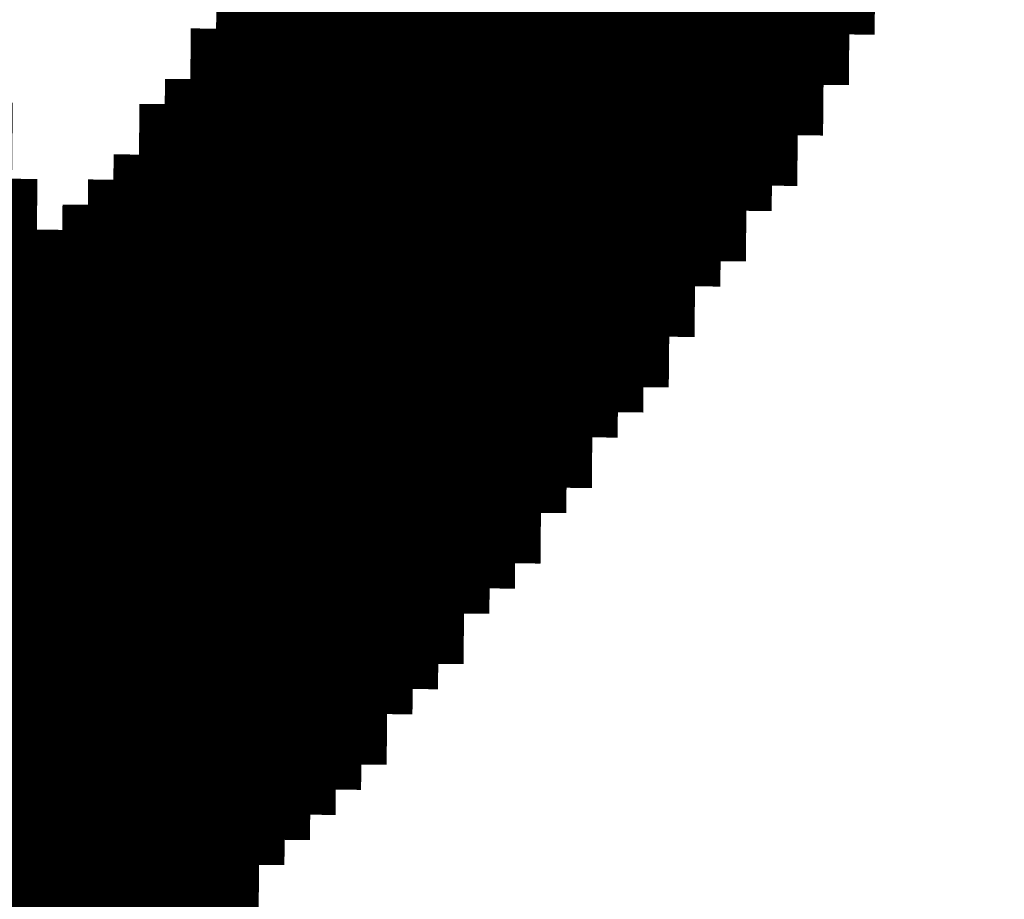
# Model space of a CAD drawing. Extents: x 63 to 129, y -4 to 99.
# Tile 56 of 69: x 79.938 to 80.926, y 9.99 to 10.873. Entities that reach past the tile are written whole.
import ezdxf

# ---------------------------------------------------------------- set-up
doc = ezdxf.new("R2010")
doc.units = 0
doc.layers.get('0').update_dxf_attribs({"linetype": 'CONTINUOUS'})
doc.layers.add('2D_LINE_29', color=112, linetype='CONTINUOUS')

# ---------------------------------------------------------------- blocks, each defined once
blk = doc.blocks.new('SMOOTH_0$0254')
at = {"const_width": 0.0127}
blk.add_lwpolyline([(-0.00635, 0, 1), (0.00635, 0, 1)], format="xyb", close=True, dxfattribs=at)
blk = doc.blocks.new('DRAWING_418')
at = {"layer": '2D_LINE_29', "const_width": 0.0254}
blk.add_lwpolyline([(0, 0), (-0.0254, -0.00023), (-0.02563, 0.02517), (-0.05103, 0.02493), (-0.05126, 0.05033), (-0.07666, 0.0501), (-0.0769, 0.0755), (-0.10229, 0.07526), (-0.10253, 0.10066), (-0.12793, 0.10043), (-0.15333, 0.1002), (-0.15356, 0.1256), (-0.17896, 0.12536), (-0.17919, 0.15076), (-0.20459, 0.15053), (-0.22999, 0.1503), (-0.23022, 0.1757), (-0.25562, 0.17546), (-0.25585, 0.20086), (-0.28125, 0.20063), (-0.30665, 0.2004), (-0.30688, 0.22579), (-0.33228, 0.22556), (-0.33252, 0.25096), (-0.35792, 0.25073), (-0.38331, 0.25049), (-0.38355, 0.27589), (-0.40895, 0.27566), (-0.40918, 0.30106), (-0.43458, 0.30083), (-0.45998, 0.30059), (-0.46021, 0.32599), (-0.48561, 0.32576), (-0.51101, 0.32553), (-0.51124, 0.35092), (-0.53664, 0.35069), (-0.56204, 0.35046), (-0.56227, 0.37586), (-0.58767, 0.37562), (-0.61307, 0.37539), (-0.63847, 0.37516), (-0.66387, 0.37493), (-0.68927, 0.37469), (-0.68903, 0.34929), (-0.71443, 0.34906), (-0.73983, 0.34883), (-0.76523, 0.34859), (-0.765, 0.3232), (-0.7904, 0.32296), (-0.79063, 0.34836), (-0.76523, 0.34859), (-0.76546, 0.37399), (-0.74006, 0.37423), (-0.71467, 0.37446), (-0.68927, 0.37469), (-0.6895, 0.40009), (-0.6641, 0.40032), (-0.6387, 0.40056), (-0.6133, 0.40079), (-0.5879, 0.40102), (-0.5625, 0.40126), (-0.56227, 0.37586), (-0.53687, 0.37609), (-0.51147, 0.37632), (-0.51124, 0.35092), (-0.48584, 0.35116), (-0.46044, 0.35139), (-0.46021, 0.32599), (-0.43481, 0.32622), (-0.40941, 0.32646), (-0.40918, 0.30106), (-0.38378, 0.30129), (-0.38355, 0.27589), (-0.35815, 0.27613), (-0.33275, 0.27636), (-0.33252, 0.25096), (-0.30712, 0.25119), (-0.30688, 0.22579), (-0.28149, 0.22603), (-0.25609, 0.22626), (-0.25585, 0.20086), (-0.23045, 0.20109), (-0.23022, 0.1757), (-0.20482, 0.17593), (-0.17942, 0.17616), (-0.17919, 0.15076), (-0.15379, 0.151), (-0.15356, 0.1256), (-0.12816, 0.12583), (-0.10276, 0.12606), (-0.10253, 0.10066), (-0.07713, 0.1009)], dxfattribs=at)
at = {"layer": '2D_LINE_29'}
for p in [(-0.12793, 0.10043), (-0.10253, 0.10066), (-0.10229, 0.07526), (-0.0769, 0.0755), (-0.07666, 0.0501), (-0.05126, 0.05033), (-0.05103, 0.02493), (-0.02563, 0.02517), (-0.0254, -0.00023), (0, 0)]:
    blk.add_blockref('SMOOTH_0$0254', p, dxfattribs=at)
blk = doc.blocks.new('DRAWING_424')
at = {"layer": '2D_LINE_29', "const_width": 0.0254}
blk.add_lwpolyline([(0, 0), (-0.0254, -0.00023), (-0.0508, -0.00047), (-0.0762, -0.0007), (-0.1016, -0.00093), (-0.12699, -0.00117), (-0.15239, -0.0014), (-0.15263, 0.024), (-0.17803, 0.02377), (-0.20342, 0.02353), (-0.20366, 0.04893), (-0.22906, 0.0487), (-0.22929, 0.0741), (-0.25469, 0.07387), (-0.28009, 0.07363), (-0.28032, 0.09903), (-0.30572, 0.0988), (-0.30595, 0.1242), (-0.33135, 0.12397), (-0.35675, 0.12373), (-0.35698, 0.14913), (-0.38238, 0.1489), (-0.38261, 0.1743), (-0.40801, 0.17406), (-0.43341, 0.17383), (-0.43365, 0.19923), (-0.45904, 0.199), (-0.45928, 0.2244), (-0.48468, 0.22416), (-0.51008, 0.22393), (-0.51031, 0.24933), (-0.53571, 0.2491), (-0.56111, 0.24886), (-0.56134, 0.27426), (-0.58674, 0.27403), (-0.61214, 0.2738), (-0.61237, 0.29919), (-0.63777, 0.29896), (-0.66317, 0.29873), (-0.68857, 0.2985), (-0.71397, 0.29826), (-0.73937, 0.29803), (-0.73913, 0.27263), (-0.76453, 0.2724), (-0.78993, 0.27216)], dxfattribs=at)
at = {"layer": '2D_LINE_29'}
for p in [(-0.0254, -0.00023), (0, 0)]:
    blk.add_blockref('SMOOTH_0$0254', p, dxfattribs=at)
blk = doc.blocks.new('DRAWING_429')
at = {"layer": '2D_LINE_29', "const_width": 0.0254}
blk.add_lwpolyline([(0, 0), (-0.0254, -0.00023), (-0.0508, -0.00047), (-0.0762, -0.0007), (-0.1016, -0.00093), (-0.12699, -0.00117), (-0.12723, 0.02423), (-0.15263, 0.024), (-0.17803, 0.02377), (-0.17826, 0.04917), (-0.20366, 0.04893), (-0.22906, 0.0487), (-0.22882, 0.0233), (-0.25422, 0.02307), (-0.27962, 0.02284), (-0.27939, -0.00256), (-0.30479, -0.0028)], dxfattribs=at)
at = {"layer": '2D_LINE_29'}
for p in [(-0.0254, -0.00023), (0, 0)]:
    blk.add_blockref('SMOOTH_0$0254', p, dxfattribs=at)
blk = doc.blocks.new('DRAWING_430')
at = {"layer": '2D_LINE_29', "const_width": 0.0254}
blk.add_lwpolyline([(-0.27939, -0.00256), (-0.30479, -0.0028), (-0.35558, -0.00326), (-0.38098, -0.0035), (-0.38122, 0.0219), (-0.40662, 0.02167), (-0.40685, 0.04707), (-0.43225, 0.04684), (-0.45765, 0.0466), (-0.48305, 0.04637), (-0.50844, 0.04614), (-0.53384, 0.0459), (-0.55924, 0.04567), (-0.58464, 0.04544), (-0.58487, 0.07084), (-0.61027, 0.0706), (-0.63567, 0.07037), (-0.63591, 0.09577), (-0.6613, 0.09554), (-0.66154, 0.12094), (-0.68694, 0.1207), (-0.71234, 0.12047), (-0.71257, 0.14587), (-0.73797, 0.14564), (-0.7382, 0.17103), (-0.7636, 0.1708), (-0.789, 0.17057), (-0.78923, 0.19597), (-0.81463, 0.19573), (-0.81486, 0.22113), (-0.84026, 0.2209), (-0.86566, 0.22067), (-0.86589, 0.24607)], dxfattribs=at)
blk = doc.blocks.new('DRAWING_432')
at = {"layer": '2D_LINE_29', "const_width": 0.0254}
for points in [[(-0.25399, -0.00233), (-0.27939, -0.00256), (-0.30479, -0.0028), (-0.33019, -0.00303), (-0.35559, -0.00326), (-0.35582, 0.02214), (-0.38122, 0.0219), (-0.38145, 0.0473), (-0.40685, 0.04707), (-0.43225, 0.04684), (-0.45765, 0.0466), (-0.48305, 0.04637), (-0.50844, 0.04614), (-0.53384, 0.0459), (-0.55924, 0.04567), (-0.55948, 0.07107), (-0.58487, 0.07084), (-0.61027, 0.0706), (-0.61051, 0.096), (-0.63591, 0.09577), (-0.63614, 0.12117), (-0.66154, 0.12094), (-0.68694, 0.1207), (-0.68717, 0.1461), (-0.71257, 0.14587), (-0.7128, 0.17127), (-0.7382, 0.17103), (-0.7636, 0.1708), (-0.76383, 0.1962), (-0.78923, 0.19597), (-0.78946, 0.22137), (-0.81486, 0.22113), (-0.84026, 0.2209), (-0.8405, 0.2463), (-0.86589, 0.24607), (-0.86613, 0.27147), (-0.89153, 0.27123), (-0.91692, 0.271), (-0.91716, 0.2964)], [(-0.86636, 0.29686), (-0.86613, 0.27147), (-0.84073, 0.2717), (-0.8405, 0.2463), (-0.8151, 0.24653), (-0.7897, 0.24677), (-0.78946, 0.22137), (-0.76407, 0.2216), (-0.76383, 0.1962), (-0.73843, 0.19643), (-0.71303, 0.19667), (-0.7128, 0.17127), (-0.6874, 0.1715), (-0.68717, 0.1461), (-0.66177, 0.14633), (-0.63637, 0.14657), (-0.63614, 0.12117), (-0.61074, 0.1214), (-0.61051, 0.096), (-0.58511, 0.09624), (-0.55971, 0.09647), (-0.55948, 0.07107), (-0.53408, 0.0713), (-0.50868, 0.07154), (-0.48328, 0.07177), (-0.45788, 0.072), (-0.43248, 0.07224), (-0.40708, 0.07247), (-0.38168, 0.0727), (-0.38145, 0.0473), (-0.35605, 0.04754), (-0.35582, 0.02214), (-0.33042, 0.02237), (-0.30502, 0.0226), (-0.27962, 0.02284), (-0.25422, 0.02307)]]:
    blk.add_lwpolyline(points, dxfattribs=at)
blk = doc.blocks.new('DRAWING_434')
at = {"layer": '2D_LINE_29', "const_width": 0.0254}
blk.add_lwpolyline([(-0.25399, -0.00233), (-0.27939, -0.00256), (-0.30479, -0.0028), (-0.33019, -0.00303), (-0.35558, -0.00326), (-0.35582, 0.02214), (-0.38122, 0.0219), (-0.38145, 0.0473), (-0.40685, 0.04707), (-0.43225, 0.04684), (-0.45765, 0.0466), (-0.48305, 0.04637), (-0.50844, 0.04614), (-0.53384, 0.0459), (-0.55924, 0.04567), (-0.55948, 0.07107), (-0.58487, 0.07084), (-0.61027, 0.0706), (-0.61051, 0.096), (-0.63591, 0.09577), (-0.63614, 0.12117), (-0.66154, 0.12094), (-0.68694, 0.1207), (-0.68717, 0.1461), (-0.71257, 0.14587), (-0.7128, 0.17127), (-0.7382, 0.17104), (-0.7636, 0.1708), (-0.76383, 0.1962), (-0.78923, 0.19597), (-0.78946, 0.22137), (-0.81486, 0.22113), (-0.84026, 0.2209), (-0.84049, 0.2463), (-0.86589, 0.24607), (-0.86613, 0.27147), (-0.89153, 0.27123), (-0.91692, 0.271), (-0.91716, 0.2964), (-0.94256, 0.29617), (-0.96796, 0.29593), (-0.96819, 0.32133)], dxfattribs=at)
blk = doc.blocks.new('DRAWING_438')
at = {"layer": '2D_LINE_29', "const_width": 0.0254}
blk.add_lwpolyline([(-0.22882, 0.0233), (-0.25422, 0.02307), (-0.27962, 0.02284), (-0.30502, 0.0226), (-0.33042, 0.02237), (-0.33065, 0.04777), (-0.35605, 0.04754), (-0.35628, 0.07293), (-0.38168, 0.0727), (-0.40708, 0.07247), (-0.43248, 0.07224), (-0.45788, 0.072), (-0.48328, 0.07177), (-0.50868, 0.07154), (-0.53408, 0.0713), (-0.53431, 0.0967), (-0.55971, 0.09647), (-0.58511, 0.09624), (-0.58534, 0.12164), (-0.61074, 0.1214), (-0.61097, 0.1468), (-0.63637, 0.14657), (-0.66177, 0.14634), (-0.662, 0.17173), (-0.6874, 0.1715), (-0.68764, 0.1969), (-0.71303, 0.19667), (-0.73843, 0.19643), (-0.73867, 0.22183), (-0.76407, 0.2216), (-0.7643, 0.247), (-0.7897, 0.24677), (-0.8151, 0.24653), (-0.81533, 0.27193), (-0.84073, 0.2717), (-0.84096, 0.2971), (-0.86636, 0.29686), (-0.89176, 0.29663), (-0.89199, 0.32203), (-0.91739, 0.3218), (-0.94279, 0.32156), (-0.94302, 0.34696), (-0.96842, 0.34673), (-0.99382, 0.3465), (-0.99405, 0.3719)], dxfattribs=at)
blk = doc.blocks.new('DRAWING_441')
at = {"layer": '2D_LINE_29', "const_width": 0.0254}
blk.add_lwpolyline([(-0.22882, 0.0233), (-0.25422, 0.02307), (-0.27962, 0.02284), (-0.30502, 0.0226), (-0.33042, 0.02237), (-0.33065, 0.04777), (-0.35605, 0.04754), (-0.35628, 0.07293), (-0.38168, 0.0727), (-0.40708, 0.07247), (-0.43248, 0.07224), (-0.45788, 0.072), (-0.48328, 0.07177), (-0.50868, 0.07154), (-0.53408, 0.0713), (-0.53431, 0.0967), (-0.55971, 0.09647), (-0.58511, 0.09624), (-0.58534, 0.12163), (-0.61074, 0.1214), (-0.61097, 0.1468), (-0.63637, 0.14657), (-0.66177, 0.14633), (-0.662, 0.17173), (-0.6874, 0.1715), (-0.68763, 0.1969), (-0.71303, 0.19667), (-0.73843, 0.19643), (-0.73867, 0.22183), (-0.76406, 0.2216), (-0.7643, 0.247), (-0.7897, 0.24677), (-0.8151, 0.24653), (-0.81533, 0.27193), (-0.84073, 0.2717), (-0.84096, 0.2971), (-0.86636, 0.29686), (-0.89176, 0.29663), (-0.89199, 0.32203), (-0.91739, 0.3218), (-0.94279, 0.32156), (-0.94302, 0.34696), (-0.96842, 0.34673), (-0.99382, 0.3465), (-0.99405, 0.3719), (-1.01945, 0.37166), (-1.04485, 0.37143), (-1.07025, 0.3712), (-1.09565, 0.37096), (-1.09588, 0.39636)], dxfattribs=at)
blk = doc.blocks.new('DRAWING_444')
at = {"layer": '2D_LINE_29', "const_width": 0.0254}
blk.add_lwpolyline([(0, 0), (0.0254, 0.00023), (0.0508, 0.00047), (0.0762, 0.0007), (0.07643, -0.0247), (0.10183, -0.02447), (0.12723, -0.02423), (0.12746, -0.04963), (0.15286, -0.0494), (0.17826, -0.04917), (0.17849, -0.07457), (0.20389, -0.07433), (0.20412, -0.09973), (0.22952, -0.0995), (0.25492, -0.09927), (0.25515, -0.12466), (0.28055, -0.12443), (0.28079, -0.14983), (0.30619, -0.1496), (0.33158, -0.14936), (0.33182, -0.17476), (0.35722, -0.17453), (0.35745, -0.19993), (0.38285, -0.1997), (0.40825, -0.19946), (0.40848, -0.22486), (0.43388, -0.22463), (0.43411, -0.25003), (0.45951, -0.24979), (0.48491, -0.24956), (0.48514, -0.27496), (0.51054, -0.27473), (0.53594, -0.27449), (0.56134, -0.27426), (0.58674, -0.27403), (0.61214, -0.2738), (0.63754, -0.27356), (0.66294, -0.27333), (0.66317, -0.29873), (0.63777, -0.29896), (0.61237, -0.29919), (0.58697, -0.29943), (0.56157, -0.29966), (0.53617, -0.29989), (0.51078, -0.30013), (0.48538, -0.30036), (0.48514, -0.27496), (0.45974, -0.27519), (0.43435, -0.27543), (0.43411, -0.25003), (0.40871, -0.25026), (0.40848, -0.22486), (0.38308, -0.22509), (0.35768, -0.22533), (0.35745, -0.19993), (0.33205, -0.20016), (0.33182, -0.17476), (0.30642, -0.175), (0.28102, -0.17523), (0.28079, -0.14983), (0.25539, -0.15006), (0.25515, -0.12466), (0.22976, -0.1249), (0.20436, -0.12513), (0.20412, -0.09973), (0.17872, -0.09996), (0.17849, -0.07457), (0.15309, -0.0748), (0.12769, -0.07503), (0.12746, -0.04963), (0.10206, -0.04987), (0.07666, -0.0501), (0.05126, -0.05033), (0.02587, -0.05056), (0.02563, -0.02517), (0.0254, 0.00023), (0.02517, 0.02563), (0.02493, 0.05103), (0.0247, 0.07643), (-0.0007, 0.0762), (-0.0261, 0.07596), (-0.0515, 0.07573), (-0.05173, 0.10113), (-0.05196, 0.12653), (-0.0522, 0.15193)], dxfattribs=at)
at = {"layer": '2D_LINE_29'}
for p in [(0, 0), (0.0254, 0.00023)]:
    blk.add_blockref('SMOOTH_0$0254', p, dxfattribs=at)
blk = doc.blocks.new('DRAWING_445')
at = {"layer": '2D_LINE_29', "const_width": 0.0254}
blk.add_lwpolyline([(-0.20296, -0.02726), (-0.22836, -0.0275), (-0.25376, -0.02773), (-0.27916, -0.02796), (-0.30455, -0.02819), (-0.32995, -0.02843), (-0.33019, -0.00303), (-0.30479, -0.0028), (-0.30502, 0.0226), (-0.33042, 0.02237), (-0.33065, 0.04777), (-0.35605, 0.04754), (-0.38145, 0.0473), (-0.40685, 0.04707), (-0.43225, 0.04684), (-0.45765, 0.0466), (-0.48305, 0.04637), (-0.50844, 0.04614), (-0.50868, 0.07154), (-0.53408, 0.0713), (-0.55948, 0.07107), (-0.55971, 0.09647), (-0.58511, 0.09624), (-0.58534, 0.12164), (-0.61074, 0.1214), (-0.63614, 0.12117), (-0.63637, 0.14657), (-0.66177, 0.14634), (-0.662, 0.17173), (-0.6874, 0.1715), (-0.7128, 0.17127), (-0.71303, 0.19667), (-0.73843, 0.19643), (-0.73867, 0.22183), (-0.76407, 0.2216), (-0.78946, 0.22137), (-0.7897, 0.24677), (-0.8151, 0.24653), (-0.81533, 0.27193), (-0.84073, 0.2717), (-0.86613, 0.27147), (-0.86636, 0.29686), (-0.89176, 0.29663), (-0.91716, 0.2964), (-0.91739, 0.3218), (-0.94279, 0.32156), (-0.96819, 0.32133), (-0.99359, 0.3211), (-1.01899, 0.32087), (-1.01922, 0.34626), (-1.01945, 0.37166), (-1.01969, 0.39706), (-1.01992, 0.42246), (-1.02015, 0.44786)], dxfattribs=at)
blk = doc.blocks.new('DRAWING_450')
at = {"layer": '2D_LINE_29', "const_width": 0.0254}
blk.add_lwpolyline([(0, 0), (-0.0254, -0.00023), (-0.0508, -0.00047), (-0.0762, -0.0007), (-0.1016, -0.00093), (-0.10136, -0.02633), (-0.12676, -0.02656), (-0.15216, -0.0268), (-0.17756, -0.02703), (-0.20296, -0.02726), (-0.22836, -0.0275), (-0.25376, -0.02773), (-0.27916, -0.02796), (-0.30455, -0.0282), (-0.32995, -0.02843), (-0.33019, -0.00303), (-0.35559, -0.00326), (-0.38098, -0.0035), (-0.40638, -0.00373), (-0.43178, -0.00396), (-0.45718, -0.00419), (-0.48258, -0.00443), (-0.50798, -0.00466), (-0.50821, 0.02074), (-0.53361, 0.02051), (-0.55901, 0.02027), (-0.55924, 0.04567), (-0.58464, 0.04544), (-0.58487, 0.07084), (-0.61027, 0.0706), (-0.63567, 0.07037), (-0.63591, 0.09577), (-0.6613, 0.09554), (-0.66154, 0.12094), (-0.68694, 0.1207), (-0.71234, 0.12047), (-0.71257, 0.14587), (-0.73797, 0.14564), (-0.7382, 0.17103), (-0.7636, 0.1708), (-0.789, 0.17057), (-0.78923, 0.19597), (-0.81463, 0.19573), (-0.81486, 0.22113), (-0.84026, 0.2209), (-0.86566, 0.22067), (-0.86589, 0.24607), (-0.89129, 0.24583), (-0.91669, 0.2456), (-0.94209, 0.24537)], dxfattribs=at)
at = {"layer": '2D_LINE_29'}
for p in [(-0.0254, -0.00023), (0, 0)]:
    blk.add_blockref('SMOOTH_0$0254', p, dxfattribs=at)
blk = doc.blocks.new('DRAWING_451')
at = {"layer": '2D_LINE_29', "const_width": 0.0254}
blk.add_lwpolyline([(-0.54782, -1.19888), (-0.57322, -1.19911), (-0.59862, -1.19934), (-0.62402, -1.19958), (-0.64942, -1.19981), (-0.67482, -1.20004), (-0.67505, -1.17464), (-0.70045, -1.17488), (-0.72585, -1.17511), (-0.75125, -1.17534), (-0.77665, -1.17557), (-0.80205, -1.17581), (-0.82745, -1.17604), (-0.85284, -1.17627), (-0.85308, -1.15087), (-0.87848, -1.15111), (-0.90388, -1.15134), (-0.90411, -1.12594), (-0.92951, -1.12617), (-0.92974, -1.10078), (-0.95514, -1.10101), (-0.98054, -1.10124), (-0.98077, -1.07584), (-1.00617, -1.07608), (-1.0064, -1.05068), (-1.0318, -1.05091), (-1.0572, -1.05114), (-1.05743, -1.02574), (-1.08283, -1.02598), (-1.08307, -1.00058), (-1.10846, -1.00081), (-1.13386, -1.00104), (-1.1341, -0.97565), (-1.1595, -0.97588), (-1.15973, -0.95048), (-1.18513, -0.95071), (-1.21053, -0.95095), (-1.23593, -0.95118), (-1.26132, -0.95141), (-1.26156, -0.92601), (-1.26179, -0.90061), (-1.26202, -0.87521), (-1.26226, -0.84982), (-1.28766, -0.85005), (-1.31305, -0.85028), (-1.33845, -0.85051), (-1.33869, -0.82512), (-1.33892, -0.79972), (-1.33915, -0.77432), (-1.33939, -0.74892), (-1.33962, -0.72352), (-1.33985, -0.69812), (-1.34008, -0.67272)], dxfattribs=at)
blk = doc.blocks.new('DRAWING_454')
at = {"layer": '2D_LINE_29', "const_width": 0.0254}
blk.add_lwpolyline([(0, 0), (-0.0254, -0.00023), (-0.0508, -0.00047), (-0.0762, -0.0007), (-0.07596, -0.0261), (-0.10136, -0.02633), (-0.12676, -0.02656), (-0.15216, -0.0268), (-0.17756, -0.02703), (-0.20296, -0.02726), (-0.22836, -0.0275), (-0.25376, -0.02773), (-0.27915, -0.02796), (-0.30455, -0.0282), (-0.30479, -0.0028), (-0.33019, -0.00303), (-0.35558, -0.00326), (-0.38098, -0.0035), (-0.40638, -0.00373), (-0.43178, -0.00396), (-0.45718, -0.00419), (-0.48258, -0.00443), (-0.48281, 0.02097), (-0.50821, 0.02074), (-0.53361, 0.02051), (-0.53384, 0.0459), (-0.55924, 0.04567), (-0.55948, 0.07107), (-0.58487, 0.07084), (-0.61027, 0.0706), (-0.61051, 0.096), (-0.63591, 0.09577), (-0.63614, 0.12117), (-0.66154, 0.12094), (-0.68694, 0.1207), (-0.68717, 0.1461), (-0.71257, 0.14587), (-0.7128, 0.17127), (-0.7382, 0.17103), (-0.7636, 0.1708), (-0.76383, 0.1962), (-0.78923, 0.19597), (-0.78946, 0.22137), (-0.81486, 0.22113), (-0.84026, 0.2209), (-0.86566, 0.22067)], dxfattribs=at)
at = {"layer": '2D_LINE_29'}
for p in [(-0.0254, -0.00023), (0, 0)]:
    blk.add_blockref('SMOOTH_0$0254', p, dxfattribs=at)
blk = doc.blocks.new('DRAWING_459')
at = {"layer": '2D_LINE_29', "const_width": 0.0254}
blk.add_lwpolyline([(-1.09006, -0.23861), (-1.11546, -0.23884), (-1.14085, -0.23908), (-1.16625, -0.23931), (-1.19165, -0.23954), (-1.21705, -0.23978), (-1.21728, -0.21438), (-1.24268, -0.21461), (-1.26808, -0.21484), (-1.29348, -0.21508), (-1.31888, -0.21531), (-1.34428, -0.21554), (-1.36968, -0.21577), (-1.39508, -0.21601), (-1.39531, -0.19061), (-1.42071, -0.19084), (-1.44611, -0.19107), (-1.44634, -0.16568), (-1.47174, -0.16591), (-1.47197, -0.14051), (-1.49737, -0.14074), (-1.52277, -0.14098), (-1.523, -0.11558), (-1.5484, -0.11581), (-1.54864, -0.09041), (-1.57403, -0.09064), (-1.59943, -0.09088), (-1.59967, -0.06548), (-1.62507, -0.06571), (-1.6253, -0.04031), (-1.6507, -0.04055), (-1.6761, -0.04078), (-1.7015, -0.04101), (-1.70173, -0.01561), (-1.72713, -0.01585), (-1.72736, 0.00955), (-1.72759, 0.03495), (-1.72783, 0.06035), (-1.72806, 0.08575), (-1.72829, 0.11115), (-1.72853, 0.13655), (-1.72876, 0.16195), (-1.72899, 0.18735), (-1.72922, 0.21274), (-1.72946, 0.23814), (-1.72969, 0.26354), (-1.72992, 0.28894), (-1.73016, 0.31434), (-1.73039, 0.33974), (-1.73062, 0.36514)], dxfattribs=at)
blk = doc.blocks.new('DRAWING_460')
at = {"layer": '2D_LINE_29', "const_width": 0.0254}
blk.add_lwpolyline([(-1.06489, -0.21298), (-1.09029, -0.21321), (-1.11569, -0.21344), (-1.14109, -0.21368), (-1.16649, -0.21391), (-1.19189, -0.21414), (-1.19212, -0.18874), (-1.21752, -0.18898), (-1.24292, -0.18921), (-1.26832, -0.18944), (-1.29371, -0.18968), (-1.31911, -0.18991), (-1.34451, -0.19014), (-1.36991, -0.19038), (-1.37014, -0.16498), (-1.39554, -0.16521), (-1.42094, -0.16544), (-1.42117, -0.14004), (-1.44657, -0.14028), (-1.44681, -0.11488), (-1.47221, -0.11511), (-1.4976, -0.11534), (-1.49784, -0.08995), (-1.52324, -0.09018), (-1.52347, -0.06478), (-1.54887, -0.06501), (-1.57427, -0.06525), (-1.5745, -0.03985), (-1.5999, -0.04008), (-1.60013, -0.01468), (-1.62553, -0.01491), (-1.65093, -0.01515), (-1.67633, -0.01538), (-1.67656, 0.01002), (-1.70196, 0.00979), (-1.70219, 0.03519), (-1.72759, 0.03495), (-1.72783, 0.06035), (-1.72806, 0.08575), (-1.75346, 0.08552), (-1.75369, 0.11092), (-1.75392, 0.13631), (-1.75416, 0.16171), (-1.75439, 0.18711), (-1.75462, 0.21251), (-1.75486, 0.23791), (-1.75509, 0.26331), (-1.75532, 0.28871), (-1.75556, 0.31411), (-1.75579, 0.33951), (-1.75602, 0.36491), (-1.75625, 0.3903), (-1.75649, 0.4157)], dxfattribs=at)
blk = doc.blocks.new('DRAWING_463')
at = {"layer": '2D_LINE_29', "const_width": 0.0254}
blk.add_lwpolyline([(-1.06489, -0.21298), (-1.09029, -0.21321), (-1.11569, -0.21344), (-1.14109, -0.21368), (-1.16649, -0.21391), (-1.19189, -0.21414), (-1.19212, -0.18874), (-1.21752, -0.18898), (-1.24292, -0.18921), (-1.26832, -0.18944), (-1.29371, -0.18968), (-1.31911, -0.18991), (-1.34451, -0.19014), (-1.36991, -0.19038), (-1.37014, -0.16498), (-1.39554, -0.16521), (-1.42094, -0.16544), (-1.42118, -0.14004), (-1.44657, -0.14028), (-1.44681, -0.11488), (-1.47221, -0.11511), (-1.49761, -0.11534), (-1.49784, -0.08995), (-1.52324, -0.09018), (-1.52347, -0.06478), (-1.54887, -0.06501), (-1.57427, -0.06525), (-1.5745, -0.03985), (-1.5999, -0.04008), (-1.60013, -0.01468), (-1.62553, -0.01491), (-1.65093, -0.01515)], dxfattribs=at)
blk = doc.blocks.new('DRAWING_465')
at = {"layer": '2D_LINE_29', "const_width": 0.0254}
blk.add_lwpolyline([(-0.30362, -0.12979), (-0.32902, -0.13002), (-0.35442, -0.13026), (-0.37982, -0.13049), (-0.40522, -0.13072), (-0.43062, -0.13096), (-0.43085, -0.10556), (-0.45625, -0.10579), (-0.48165, -0.10602), (-0.50705, -0.10626), (-0.53245, -0.10649), (-0.55784, -0.10672), (-0.58324, -0.10696), (-0.60864, -0.10719), (-0.60888, -0.08179), (-0.63427, -0.08202), (-0.65967, -0.08226), (-0.65991, -0.05686), (-0.68531, -0.05709), (-0.68554, -0.03169), (-0.71094, -0.03192), (-0.73634, -0.03216), (-0.73657, -0.00676), (-0.76197, -0.00699), (-0.7622, 0.01841), (-0.7876, 0.01818), (-0.813, 0.01794), (-0.8384, 0.01771)], dxfattribs=at)
blk = doc.blocks.new('DRAWING_467')
at = {"layer": '2D_LINE_29', "const_width": 0.0254}
blk.add_lwpolyline([(-1.03949, -0.21275), (-1.06489, -0.21298), (-1.09029, -0.21321), (-1.11569, -0.21344), (-1.14109, -0.21368), (-1.16649, -0.21391), (-1.16672, -0.18851), (-1.19212, -0.18874), (-1.21752, -0.18898), (-1.24292, -0.18921), (-1.26832, -0.18944), (-1.29371, -0.18968), (-1.31911, -0.18991), (-1.34451, -0.19014), (-1.34474, -0.16474), (-1.37014, -0.16498), (-1.39554, -0.16521), (-1.39578, -0.13981), (-1.42117, -0.14004), (-1.42141, -0.11464), (-1.44681, -0.11488), (-1.47221, -0.11511), (-1.47244, -0.08971), (-1.49784, -0.08995), (-1.49807, -0.06455), (-1.52347, -0.06478), (-1.54887, -0.06501), (-1.57427, -0.06525), (-1.5745, -0.03985), (-1.57473, -0.01445), (-1.57497, 0.01095), (-1.60037, 0.01072), (-1.6006, 0.03612), (-1.60083, 0.06152), (-1.60106, 0.08692), (-1.6013, 0.11231), (-1.60153, 0.13771), (-1.60176, 0.16311), (-1.602, 0.18851), (-1.60223, 0.21391), (-1.60246, 0.23931), (-1.6027, 0.26471), (-1.60293, 0.29011), (-1.60316, 0.31551), (-1.60339, 0.3409), (-1.60363, 0.3663), (-1.60386, 0.3917), (-1.60409, 0.4171), (-1.60433, 0.4425), (-1.60456, 0.4679), (-1.60479, 0.4933)], dxfattribs=at)
blk = doc.blocks.new('DRAWING_470')
at = {"layer": '2D_LINE_29', "const_width": 0.0254}
blk.add_lwpolyline([(-1.03949, -0.21275), (-1.06489, -0.21298), (-1.09029, -0.21321), (-1.11569, -0.21344), (-1.14109, -0.21368), (-1.16649, -0.21391), (-1.16672, -0.18851), (-1.19212, -0.18874), (-1.21752, -0.18898), (-1.24292, -0.18921), (-1.26832, -0.18944), (-1.29371, -0.18968), (-1.31911, -0.18991), (-1.34451, -0.19014), (-1.34475, -0.16474), (-1.37014, -0.16498), (-1.39554, -0.16521), (-1.39578, -0.13981), (-1.42118, -0.14004), (-1.42141, -0.11465), (-1.44681, -0.11488), (-1.47221, -0.11511), (-1.4976, -0.11534)], dxfattribs=at)
blk = doc.blocks.new('DRAWING_472')
at = {"layer": '2D_LINE_29', "const_width": 0.0254}
blk.add_lwpolyline([(-0.82092, -1.88721), (-0.84632, -1.88744), (-0.87172, -1.88768), (-0.89712, -1.88791), (-0.92252, -1.88814), (-0.94792, -1.88838), (-0.94815, -1.86298), (-0.97355, -1.86321), (-0.99895, -1.86344), (-1.02435, -1.86368), (-1.04974, -1.86391), (-1.07514, -1.86414), (-1.10054, -1.86437), (-1.12594, -1.86461), (-1.12617, -1.83921), (-1.15157, -1.83944), (-1.17697, -1.83967), (-1.17721, -1.81428), (-1.2026, -1.81451), (-1.20284, -1.78911), (-1.22824, -1.78934), (-1.25363, -1.78958), (-1.27903, -1.78981), (-1.27927, -1.76441), (-1.2795, -1.73901), (-1.27973, -1.71361), (-1.30513, -1.71385), (-1.30536, -1.68845), (-1.3056, -1.66305), (-1.30583, -1.63765), (-1.30606, -1.61225), (-1.3063, -1.58685), (-1.30653, -1.56145), (-1.30676, -1.53605), (-1.307, -1.51065), (-1.30723, -1.48525), (-1.30746, -1.45986), (-1.3077, -1.43446), (-1.30793, -1.40906), (-1.30816, -1.38366), (-1.30839, -1.35826), (-1.30863, -1.33286), (-1.30886, -1.30746), (-1.30909, -1.28206), (-1.30933, -1.25666), (-1.30956, -1.23127), (-1.30979, -1.20587), (-1.31003, -1.18047), (-1.31026, -1.15507), (-1.31049, -1.12967)], dxfattribs=at)
blk = doc.blocks.new('DRAWING_474')
at = {"layer": '2D_LINE_29', "const_width": 0.0254}
blk.add_lwpolyline([(-1.01409, -0.21251), (-1.03949, -0.21275), (-1.06489, -0.21298), (-1.09029, -0.21321), (-1.11569, -0.21344), (-1.14109, -0.21368), (-1.14132, -0.18828), (-1.16672, -0.18851), (-1.19212, -0.18874), (-1.21752, -0.18898), (-1.24292, -0.18921), (-1.26832, -0.18944), (-1.29371, -0.18968), (-1.31911, -0.18991), (-1.31935, -0.16451), (-1.34475, -0.16474), (-1.37014, -0.16498), (-1.39554, -0.16521)], dxfattribs=at)
blk = doc.blocks.new('DRAWING_477')
at = {"layer": '2D_LINE_29', "const_width": 0.0254}
blk.add_lwpolyline([(-1.01409, -0.21251), (-1.03949, -0.21275), (-1.06489, -0.21298), (-1.09029, -0.21321), (-1.11569, -0.21344), (-1.14109, -0.21368), (-1.14132, -0.18828), (-1.16672, -0.18851), (-1.19212, -0.18874), (-1.21752, -0.18898), (-1.24292, -0.18921), (-1.26832, -0.18944), (-1.29371, -0.18968), (-1.31911, -0.18991), (-1.34451, -0.19014), (-1.34475, -0.16474), (-1.34498, -0.13934), (-1.34521, -0.11395), (-1.34544, -0.08855), (-1.34568, -0.06315), (-1.34591, -0.03775), (-1.34614, -0.01235), (-1.34638, 0.01305), (-1.34661, 0.03845), (-1.34684, 0.06385), (-1.34708, 0.08925), (-1.34731, 0.11464), (-1.34754, 0.14004), (-1.34777, 0.16544), (-1.34801, 0.19084), (-1.34824, 0.21624), (-1.34847, 0.24164), (-1.34871, 0.26704), (-1.34894, 0.29244), (-1.34917, 0.31784), (-1.34941, 0.34323), (-1.34964, 0.36863), (-1.34987, 0.39403), (-1.3501, 0.41943), (-1.35034, 0.44483), (-1.35057, 0.47023), (-1.3508, 0.49563), (-1.35104, 0.52103), (-1.35127, 0.54643), (-1.3515, 0.57183), (-1.35174, 0.59722)], dxfattribs=at)
blk = doc.blocks.new('DRAWING_480')
at = {"layer": '2D_LINE_29', "const_width": 0.0254}
blk.add_lwpolyline([(-0.98893, -0.18688), (-1.01433, -0.18711), (-1.03973, -0.18735), (-1.06512, -0.18758), (-1.09052, -0.18781), (-1.11592, -0.18805), (-1.11616, -0.16265), (-1.14155, -0.16288), (-1.16695, -0.16311), (-1.19235, -0.16335), (-1.21775, -0.16358), (-1.24315, -0.16381), (-1.26855, -0.16404), (-1.29395, -0.16428), (-1.29418, -0.13888), (-1.29441, -0.11348), (-1.31981, -0.11371), (-1.34521, -0.11395), (-1.37061, -0.11418), (-1.37084, -0.08878), (-1.37108, -0.06338), (-1.37131, -0.03798), (-1.39671, -0.03822), (-1.39694, -0.01282), (-1.39717, 0.01258), (-1.39741, 0.03798), (-1.39764, 0.06338), (-1.39787, 0.08878), (-1.39811, 0.11418), (-1.39834, 0.13958), (-1.39857, 0.16498), (-1.39881, 0.19038), (-1.39904, 0.21577), (-1.39927, 0.24117), (-1.3995, 0.26657), (-1.39974, 0.29197), (-1.39997, 0.31737), (-1.4002, 0.34277), (-1.40044, 0.36817), (-1.40067, 0.39357), (-1.4009, 0.41897), (-1.40114, 0.44436), (-1.40137, 0.46976), (-1.4016, 0.49516), (-1.40183, 0.52056), (-1.40207, 0.54596), (-1.4023, 0.57136), (-1.40253, 0.59676), (-1.40277, 0.62216), (-1.403, 0.64756)], dxfattribs=at)
blk = doc.blocks.new('DRAWING_481')
at = {"layer": '2D_LINE_29', "const_width": 0.0254}
blk.add_lwpolyline([(-0.98893, -0.18688), (-1.01433, -0.18711), (-1.03972, -0.18735), (-1.06512, -0.18758), (-1.09052, -0.18781), (-1.11592, -0.18805), (-1.11615, -0.16265), (-1.14155, -0.16288), (-1.16695, -0.16311), (-1.19235, -0.16335), (-1.21775, -0.16358), (-1.24315, -0.16381), (-1.26855, -0.16404), (-1.26878, -0.13865), (-1.26901, -0.11325), (-1.26925, -0.08785), (-1.26948, -0.06245), (-1.26971, -0.03705), (-1.26995, -0.01165), (-1.27018, 0.01375), (-1.27041, 0.03915), (-1.27065, 0.06455), (-1.27088, 0.08994), (-1.27111, 0.11534), (-1.27134, 0.14074), (-1.27158, 0.16614), (-1.27181, 0.19154), (-1.27204, 0.21694), (-1.27228, 0.24234), (-1.27251, 0.26774), (-1.27274, 0.29314), (-1.27298, 0.31854), (-1.27321, 0.34393), (-1.27344, 0.36933), (-1.27367, 0.39473), (-1.27391, 0.42013), (-1.27414, 0.44553), (-1.27437, 0.47093), (-1.27461, 0.49633), (-1.27484, 0.52173), (-1.27507, 0.54713), (-1.30047, 0.54689), (-1.3007, 0.57229), (-1.3261, 0.57206), (-1.3515, 0.57183), (-1.35174, 0.59722), (-1.37713, 0.59699), (-1.37737, 0.62239), (-1.40277, 0.62216), (-1.42817, 0.62192), (-1.4284, 0.64732), (-1.4538, 0.64709), (-1.45403, 0.67249)], dxfattribs=at)
blk = doc.blocks.new('DRAWING_484')
at = {"layer": '2D_LINE_29', "const_width": 0.0254}
blk.add_lwpolyline([(-0.98893, -0.18688), (-1.01433, -0.18711), (-1.03973, -0.18735), (-1.06512, -0.18758), (-1.09052, -0.18781), (-1.11592, -0.18805), (-1.11615, -0.16265), (-1.14155, -0.16288), (-1.16695, -0.16311), (-1.19235, -0.16335), (-1.21775, -0.16358), (-1.24315, -0.16381), (-1.26855, -0.16404), (-1.26878, -0.13865), (-1.29418, -0.13888), (-1.29441, -0.11348), (-1.31981, -0.11371), (-1.32005, -0.08831), (-1.34544, -0.08855), (-1.34568, -0.06315), (-1.34591, -0.03775), (-1.34614, -0.01235), (-1.37154, -0.01258), (-1.39694, -0.01282), (-1.39717, 0.01258), (-1.42257, 0.01235), (-1.42281, 0.03775), (-1.42304, 0.06315), (-1.42327, 0.08855), (-1.44867, 0.08831), (-1.47407, 0.08808), (-1.4743, 0.11348), (-1.4997, 0.11325), (-1.49994, 0.13865), (-1.50017, 0.16404), (-1.5004, 0.18944), (-1.5258, 0.18921), (-1.5512, 0.18898), (-1.55143, 0.21438), (-1.57683, 0.21414), (-1.57706, 0.23954), (-1.5773, 0.26494), (-1.57753, 0.29034), (-1.57776, 0.31574), (-1.578, 0.34114), (-1.6034, 0.3409), (-1.60363, 0.3663), (-1.62903, 0.36607), (-1.65443, 0.36584), (-1.65466, 0.39124), (-1.65489, 0.41664), (-1.65513, 0.44203), (-1.68052, 0.4418), (-1.70592, 0.44157), (-1.73132, 0.44134), (-1.73155, 0.46673), (-1.73179, 0.49213), (-1.73202, 0.51753), (-1.73225, 0.54293), (-1.73249, 0.56833), (-1.73272, 0.59373), (-1.73295, 0.61913), (-1.73319, 0.64453), (-1.73342, 0.66993), (-1.73365, 0.69532)], dxfattribs=at)
blk = doc.blocks.new('DRAWING_486')
at = {"layer": '2D_LINE_29', "const_width": 0.0254}
blk.add_lwpolyline([(-0.96376, -0.16125), (-0.98916, -0.16148), (-1.01456, -0.16171), (-1.03996, -0.16195), (-1.06536, -0.16218), (-1.09076, -0.16241), (-1.09099, -0.13701), (-1.11639, -0.13725), (-1.14179, -0.13748), (-1.16719, -0.13771), (-1.19258, -0.13795), (-1.21798, -0.13818)], dxfattribs=at)
blk = doc.blocks.new('DRAWING_488')
at = {"layer": '2D_LINE_29', "const_width": 0.0254}
blk.add_lwpolyline([(-1.09076, -0.16241), (-1.09099, -0.13701), (-1.11639, -0.13725), (-1.14179, -0.13748), (-1.16719, -0.13771), (-1.19258, -0.13795), (-1.21798, -0.13818)], dxfattribs=at)
blk = doc.blocks.new('DRAWING_492')
at = {"layer": '2D_LINE_29', "const_width": 0.0254}
blk.add_lwpolyline([(0, 0), (0.0254, 0.00023), (0.0508, 0.00047), (0.05103, -0.02493), (0.07643, -0.0247), (0.10183, -0.02447), (0.12723, -0.02423), (0.12746, -0.04963), (0.15286, -0.0494), (0.15309, -0.0748), (0.17849, -0.07457), (0.20389, -0.07433), (0.20412, -0.09973), (0.22952, -0.0995), (0.22976, -0.1249), (0.25515, -0.12466), (0.28055, -0.12443), (0.28079, -0.14983), (0.30619, -0.1496), (0.30642, -0.175), (0.33182, -0.17476), (0.35722, -0.17453), (0.35745, -0.19993), (0.38285, -0.1997), (0.40825, -0.19946), (0.43365, -0.19923), (0.45904, -0.199), (0.48444, -0.19876), (0.50984, -0.19853), (0.53524, -0.1983), (0.53547, -0.2237), (0.56087, -0.22346), (0.58627, -0.22323), (0.61167, -0.223), (0.63707, -0.22276), (0.66247, -0.22253)], dxfattribs=at)
at = {"layer": '2D_LINE_29'}
for p in [(0, 0), (0.0254, 0.00023)]:
    blk.add_blockref('SMOOTH_0$0254', p, dxfattribs=at)
blk = doc.blocks.new('DRAWING_511')
at = {"layer": '2D_LINE_29', "const_width": 0.0254}
blk.add_lwpolyline([(0, 0), (-0.00023, 0.0254), (-0.00047, 0.0508), (-0.0007, 0.0762), (-0.00093, 0.1016), (-0.00116, 0.12699), (-0.0014, 0.15239), (-0.00163, 0.17779), (-0.00186, 0.20319), (-0.0021, 0.22859), (-0.00233, 0.25399), (-0.00256, 0.27939), (-0.0028, 0.30479), (-0.00303, 0.33019), (-0.00326, 0.35558), (-0.0035, 0.38098), (-0.00373, 0.40638), (-0.00396, 0.43178), (-0.00419, 0.45718), (-0.00443, 0.48258), (-0.00466, 0.50798), (-0.00489, 0.53338), (-0.00513, 0.55878), (-0.00536, 0.58418), (-0.00559, 0.60957), (-0.00583, 0.63497), (-0.00606, 0.66037), (-0.00629, 0.68577), (-0.00652, 0.71117), (-0.00676, 0.73657), (0.01864, 0.7368), (0.04404, 0.73703), (0.04381, 0.76243), (0.06921, 0.76267), (0.09461, 0.7629), (0.09437, 0.7883), (0.06897, 0.78807), (0.04357, 0.78783), (0.04334, 0.81323), (0.01794, 0.813), (-0.00746, 0.81277), (-0.00722, 0.78737), (-0.03262, 0.78713), (-0.05802, 0.7869), (-0.08342, 0.78667), (-0.10882, 0.78643), (-0.10905, 0.81183), (-0.13445, 0.8116), (-0.13468, 0.837), (-0.16008, 0.83677), (-0.18548, 0.83653), (-0.21088, 0.8363), (-0.23628, 0.83607), (-0.26168, 0.83583), (-0.28708, 0.8356), (-0.31248, 0.83537), (-0.31271, 0.86077), (-0.33811, 0.86053), (-0.36351, 0.8603), (-0.36374, 0.8857), (-0.38914, 0.88547), (-0.38937, 0.91087), (-0.41477, 0.91063), (-0.44017, 0.9104), (-0.4404, 0.9358), (-0.4658, 0.93557), (-0.46604, 0.96096), (-0.49143, 0.96073), (-0.51683, 0.9605), (-0.51707, 0.9859), (-0.54247, 0.98566), (-0.5427, 1.01106), (-0.5681, 1.01083), (-0.5935, 1.0106), (-0.59373, 1.036), (-0.61913, 1.03576), (-0.61936, 1.06116), (-0.64476, 1.06093), (-0.67016, 1.0607), (-0.67039, 1.0861), (-0.69579, 1.08586), (-0.72119, 1.08563), (-0.72142, 1.11103), (-0.74682, 1.1108), (-0.77222, 1.11056), (-0.77245, 1.13596), (-0.79785, 1.13573), (-0.82325, 1.13549), (-0.84865, 1.13526)], dxfattribs=at)
at = {"layer": '2D_LINE_29'}
for p in [(-0.00023, 0.0254), (0, 0)]:
    blk.add_blockref('SMOOTH_0$0254', p, dxfattribs=at)
blk = doc.blocks.new('DRAWING_527')
at = {"layer": '2D_LINE_29', "const_width": 0.0254}
blk.add_lwpolyline([(0, 0), (0.0254, 0.00023), (0.0508, 0.00047), (0.05057, 0.02586), (0.07596, 0.0261), (0.10136, 0.02633), (0.10113, 0.05173), (0.12653, 0.05196), (0.15193, 0.0522), (0.17733, 0.05243), (0.20273, 0.05266), (0.22812, 0.05289), (0.25352, 0.05313), (0.25329, 0.07853), (0.25306, 0.10393), (0.25282, 0.12932), (0.27822, 0.12956), (0.30362, 0.12979), (0.32902, 0.13002), (0.35442, 0.13026), (0.35419, 0.15566), (0.35395, 0.18105), (0.35372, 0.20645), (0.35349, 0.23185), (0.35325, 0.25725), (0.35302, 0.28265), (0.35279, 0.30805), (0.35256, 0.33345), (0.35232, 0.35885), (0.35209, 0.38425), (0.35186, 0.40965), (0.35162, 0.43504), (0.35139, 0.46044), (0.35116, 0.48584), (0.35092, 0.51124), (0.35069, 0.53664), (0.35046, 0.56204), (0.35023, 0.58744), (0.34999, 0.61284), (0.34976, 0.63824), (0.34953, 0.66363), (0.34929, 0.68903), (0.34906, 0.71443), (0.34883, 0.73983), (0.34859, 0.76523), (0.34836, 0.79063), (0.34813, 0.81603), (0.3479, 0.84143), (0.34766, 0.86683), (0.34743, 0.89222), (0.3472, 0.91762), (0.34696, 0.94302), (0.34673, 0.96842), (0.3465, 0.99382), (0.34626, 1.01922), (0.34603, 1.04462), (0.3458, 1.07002), (0.34557, 1.09542), (0.34533, 1.12082), (0.3451, 1.14621), (0.34487, 1.17161), (0.37027, 1.17185), (0.37003, 1.19724), (0.3698, 1.22264), (0.36957, 1.24804), (0.39496, 1.24828), (0.42036, 1.24851), (0.42013, 1.27391), (0.44553, 1.27414), (0.47093, 1.27437), (0.47116, 1.24897), (0.49656, 1.24921), (0.52196, 1.24944), (0.52219, 1.22404), (0.54759, 1.22428), (0.57299, 1.22451), (0.59839, 1.22474), (0.62379, 1.22497), (0.64919, 1.22521), (0.67459, 1.22544)], dxfattribs=at)
at = {"layer": '2D_LINE_29'}
for p in [(0, 0), (0.0254, 0.00023)]:
    blk.add_blockref('SMOOTH_0$0254', p, dxfattribs=at)
blk = doc.blocks.new('DRAWING_539')
at = {"layer": '2D_LINE_29', "const_width": 0.0254}
blk.add_lwpolyline([(0.37516, 0.63847), (0.37493, 0.66387), (0.37469, 0.68927), (0.37446, 0.71467), (0.37423, 0.74006), (0.37399, 0.76546), (0.37376, 0.79086), (0.37353, 0.81626), (0.37329, 0.84166), (0.37306, 0.86706), (0.37283, 0.89246), (0.3726, 0.91786), (0.37236, 0.94326), (0.37213, 0.96865), (0.3719, 0.99405), (0.37166, 1.01945), (0.37143, 1.04485), (0.3712, 1.07025), (0.37096, 1.09565), (0.37073, 1.12105), (0.3705, 1.14645), (0.37027, 1.17185), (0.37003, 1.19725), (0.3698, 1.22264), (0.36957, 1.24804), (0.36933, 1.27344), (0.3691, 1.29884), (0.36887, 1.32424), (0.36863, 1.34964), (0.34324, 1.34941), (0.343, 1.3748), (0.3176, 1.37457), (0.31737, 1.39997), (0.29197, 1.39974), (0.26657, 1.3995), (0.24117, 1.39927), (0.21577, 1.39904), (0.19038, 1.39881), (0.16498, 1.39857), (0.13958, 1.39834), (0.13934, 1.42374), (0.11395, 1.42351), (0.08855, 1.42327), (0.08831, 1.44867), (0.06291, 1.44844), (0.06268, 1.47384), (0.03728, 1.4736), (0.01188, 1.47337), (0.01165, 1.49877), (-0.01375, 1.49854), (-0.01398, 1.52394), (-0.03938, 1.5237), (-0.06478, 1.52347), (-0.06501, 1.54887), (-0.09041, 1.54864), (-0.09064, 1.57403)], dxfattribs=at)
blk = doc.blocks.new('DRAWING_544')
at = {"layer": '2D_LINE_29', "const_width": 0.0254}
for points in [[(0.37446, 0.71467), (0.37423, 0.74006), (0.37399, 0.76546), (0.37376, 0.79086), (0.37353, 0.81626), (0.37329, 0.84166), (0.37306, 0.86706), (0.37283, 0.89246), (0.37259, 0.91786), (0.37236, 0.94326), (0.37213, 0.96865), (0.3719, 0.99405), (0.37166, 1.01945), (0.37143, 1.04485), (0.3712, 1.07025), (0.37096, 1.09565), (0.37073, 1.12105), (0.3705, 1.14645), (0.37026, 1.17185), (0.37003, 1.19725), (0.39543, 1.19748), (0.42083, 1.19771), (0.44623, 1.19794), (0.47163, 1.19818)], [(0.47139, 1.22358), (0.446, 1.22334), (0.4206, 1.22311), (0.3952, 1.22288), (0.3698, 1.22264), (0.36957, 1.24804), (0.34417, 1.24781), (0.34393, 1.27321), (0.31853, 1.27298), (0.29314, 1.27274), (0.26774, 1.27251), (0.24234, 1.27228), (0.21694, 1.27204), (0.19154, 1.27181), (0.16614, 1.27158), (0.16591, 1.29698), (0.14051, 1.29674), (0.11511, 1.29651), (0.11488, 1.32191), (0.08948, 1.32168), (0.08925, 1.34708), (0.06385, 1.34684), (0.03845, 1.34661), (0.03821, 1.37201), (0.01282, 1.37178), (0.01258, 1.39717), (-0.01282, 1.39694), (-0.03822, 1.39671), (-0.03845, 1.42211), (-0.06385, 1.42187), (-0.06408, 1.44727), (-0.08948, 1.44704), (-0.11488, 1.44681), (-0.11511, 1.47221), (-0.14051, 1.47197), (-0.14074, 1.49737), (-0.16614, 1.49714), (-0.19154, 1.49691), (-0.19177, 1.5223), (-0.21717, 1.52207), (-0.24257, 1.52184), (-0.24281, 1.54724), (-0.2682, 1.547), (-0.2936, 1.54677), (-0.319, 1.54654), (-0.3444, 1.54631)]]:
    blk.add_lwpolyline(points, dxfattribs=at)
blk = doc.blocks.new('DRAWING_549')
at = {"layer": '2D_LINE_29', "const_width": 0.0254}
blk.add_lwpolyline([(0.34813, 0.81603), (0.3479, 0.84143), (0.34766, 0.86683), (0.34743, 0.89223), (0.3472, 0.91762), (0.34696, 0.94302), (0.34673, 0.96842), (0.3465, 0.99382), (0.34626, 1.01922), (0.34603, 1.04462), (0.3458, 1.07002), (0.34557, 1.09542), (0.34533, 1.12082), (0.3451, 1.14621), (0.34487, 1.17161), (0.34463, 1.19701), (0.3444, 1.22241), (0.34417, 1.24781), (0.34393, 1.27321), (0.3437, 1.29861), (0.34347, 1.32401), (0.34324, 1.34941), (0.343, 1.3748), (0.34277, 1.4002), (0.34254, 1.4256), (0.3423, 1.451), (0.34207, 1.4764), (0.34184, 1.5018), (0.3416, 1.5272), (0.34137, 1.5526), (0.34114, 1.578), (0.3409, 1.6034), (0.34067, 1.62879), (0.31527, 1.62856), (0.31504, 1.65396), (0.28964, 1.65373), (0.28941, 1.67913), (0.28917, 1.70452), (0.26378, 1.70429), (0.26354, 1.72969), (0.23814, 1.72946), (0.23791, 1.75486)], dxfattribs=at)
blk = doc.blocks.new('DRAWING_578')
at = {"layer": '2D_LINE_29', "const_width": 0.0254}
blk.add_lwpolyline([(0.37003, 1.19724), (0.3698, 1.22264), (0.36957, 1.24804), (0.36933, 1.27344), (0.3691, 1.29884), (0.36887, 1.32424), (0.36863, 1.34964), (0.3684, 1.37504), (0.36817, 1.40044), (0.36793, 1.42584), (0.3677, 1.45123), (0.36747, 1.47663), (0.36724, 1.50203), (0.367, 1.52743), (0.36677, 1.55283), (0.36654, 1.57823), (0.3663, 1.60363), (0.36607, 1.62903), (0.36584, 1.65443), (0.3656, 1.67982), (0.36537, 1.70522), (0.36514, 1.73062), (0.36491, 1.75602), (0.36467, 1.78142), (0.36444, 1.80682), (0.36421, 1.83222), (0.36397, 1.85762), (0.36374, 1.88302), (0.36351, 1.90841), (0.36327, 1.93381), (0.36304, 1.95921), (0.36281, 1.98461), (0.36258, 2.01001), (0.33718, 2.00978), (0.33694, 2.03518), (0.31154, 2.03494), (0.31131, 2.06034), (0.28591, 2.06011), (0.26051, 2.05988), (0.26028, 2.08528), (0.23488, 2.08504), (0.23465, 2.11044), (0.20925, 2.11021), (0.18385, 2.10998), (0.18362, 2.13537)], dxfattribs=at)
blk = doc.blocks.new('DRAWING_651')
at = {"layer": '2D_LINE_29', "const_width": 0.0254}
blk.add_lwpolyline([(0.24117, 1.39927), (0.24094, 1.42467), (0.24071, 1.45007), (0.24047, 1.47547), (0.24024, 1.50087), (0.24001, 1.52627), (0.23977, 1.55166), (0.23954, 1.57706), (0.23931, 1.60246), (0.23908, 1.62786), (0.23884, 1.65326), (0.23861, 1.67866), (0.23838, 1.70406), (0.23814, 1.72946), (0.23791, 1.75486), (0.23768, 1.78026), (0.23744, 1.80565), (0.23721, 1.83105), (0.23698, 1.85645), (0.23675, 1.88185), (0.23651, 1.90725), (0.23628, 1.93265), (0.23605, 1.95805), (0.23581, 1.98345), (0.23558, 2.00885), (0.23535, 2.03424), (0.23511, 2.05964), (0.23488, 2.08504), (0.23465, 2.11044), (0.23442, 2.13584), (0.23418, 2.16124), (0.23395, 2.18664), (0.23372, 2.21204), (0.20832, 2.2118), (0.20808, 2.2372), (0.18269, 2.23697), (0.18245, 2.26237), (0.15705, 2.26214), (0.15682, 2.28753), (0.13142, 2.2873), (0.13119, 2.3127), (0.10579, 2.31247), (0.10556, 2.33787)], dxfattribs=at)
blk = doc.blocks.new('DRAWING_652')
at = {"layer": '2D_LINE_29', "const_width": 0.0254}
blk.add_lwpolyline([(0.39357, 1.40067), (0.39333, 1.42607), (0.3931, 1.45147), (0.39287, 1.47687), (0.39263, 1.50227), (0.3924, 1.52766), (0.39217, 1.55306), (0.39194, 1.57846), (0.3917, 1.60386), (0.39147, 1.62926), (0.39124, 1.65466), (0.391, 1.68006), (0.39077, 1.70546), (0.39054, 1.73086), (0.3903, 1.75625), (0.39007, 1.78165), (0.38984, 1.80705), (0.38961, 1.83245), (0.38937, 1.85785), (0.38914, 1.88325), (0.38891, 1.90865), (0.38867, 1.93405), (0.38844, 1.95945), (0.38821, 1.98485), (0.38797, 2.01024), (0.38774, 2.03564), (0.38751, 2.06104), (0.38728, 2.08644)], dxfattribs=at)
blk = doc.blocks.new('DRAWING_655')
at = {"layer": '2D_LINE_29', "const_width": 0.0254}
for points in [[(0.31737, 1.39997), (0.31714, 1.42537), (0.3169, 1.45077), (0.31667, 1.47617), (0.31644, 1.50157), (0.3162, 1.52696), (0.31597, 1.55236), (0.31574, 1.57776), (0.31551, 1.60316), (0.31527, 1.62856), (0.31504, 1.65396), (0.31481, 1.67936), (0.31457, 1.70476), (0.31434, 1.73016), (0.31411, 1.75556), (0.31387, 1.78095), (0.31364, 1.80635), (0.31341, 1.83175), (0.31318, 1.85715), (0.31294, 1.88255), (0.31271, 1.90795), (0.31248, 1.93335), (0.31224, 1.95875), (0.31201, 1.98415), (0.31178, 2.00954), (0.31154, 2.03494), (0.31131, 2.06034), (0.31108, 2.08574), (0.31085, 2.11114), (0.31061, 2.13654), (0.31038, 2.16194), (0.31015, 2.18734), (0.30991, 2.21274), (0.28451, 2.2125), (0.28428, 2.2379), (0.25888, 2.23767), (0.25865, 2.26307), (0.23325, 2.26283), (0.23302, 2.28823), (0.20762, 2.288), (0.20739, 2.3134), (0.18199, 2.31317), (0.15659, 2.31293), (0.15635, 2.33833)], [(0.13096, 2.3381), (0.13119, 2.3127), (0.15659, 2.31293), (0.15682, 2.28753), (0.18222, 2.28777), (0.20762, 2.288), (0.20785, 2.2626), (0.23325, 2.26283), (0.23348, 2.23744), (0.25888, 2.23767), (0.25912, 2.21227), (0.28451, 2.2125), (0.28475, 2.1871), (0.28498, 2.16171), (0.28521, 2.13631), (0.28545, 2.11091), (0.28568, 2.08551), (0.28591, 2.06011), (0.28615, 2.03471), (0.28638, 2.00931), (0.28661, 1.98391), (0.28684, 1.95851), (0.28708, 1.93311), (0.28731, 1.90772), (0.28754, 1.88232), (0.28778, 1.85692), (0.28801, 1.83152), (0.28824, 1.80612), (0.28848, 1.78072), (0.28871, 1.75532), (0.28894, 1.72992), (0.28917, 1.70452), (0.28941, 1.67913), (0.28964, 1.65373), (0.28987, 1.62833), (0.29011, 1.60293), (0.29034, 1.57753), (0.29057, 1.55213), (0.29081, 1.52673), (0.29104, 1.50133), (0.29127, 1.47593), (0.29151, 1.45054), (0.29174, 1.42514), (0.29197, 1.39974)]]:
    blk.add_lwpolyline(points, dxfattribs=at)

msp = doc.modelspace()

# ---------------------------------------------------------------- block references
at = {"xscale": -1}
for name, p in [('DRAWING_445', (79.71239, 10.44836)), ('DRAWING_444', (80.70574, 10.74406)), ('DRAWING_438', (79.68769, 10.52479)), ('DRAWING_441', (79.68746, 10.49939)), ('DRAWING_539', (80.36251, 9.32475)), ('DRAWING_481', (78.92293, 10.22699)), ('DRAWING_472', (79.09186, 12.02892)), ('DRAWING_451', (79.36706, 11.56917)), ('DRAWING_484', (78.92269, 10.20159)), ('DRAWING_432', (79.66299, 10.60122)), ('DRAWING_460', (78.84906, 10.48168)), ('DRAWING_459', (78.82413, 10.53271)), ('DRAWING_467', (78.87376, 10.40525)), ('DRAWING_480', (78.92316, 10.25239)), ('DRAWING_477', (78.89823, 10.30342)), ('DRAWING_549', (80.41168, 9.14649)), ('DRAWING_418', (80.12227, 10.82561)), ('DRAWING_651', (80.33012, 8.56301)), ('DRAWING_655', (80.43171, 8.56208)), ('DRAWING_578', (80.53517, 8.76434)), ('DRAWING_424', (80.07077, 10.74988)), ('DRAWING_430', (79.63806, 10.65225)), ('DRAWING_434', (79.66276, 10.57582)), ('DRAWING_511', (79.90882, 9.70993)), ('DRAWING_527', (80.28818, 9.52864)), ('DRAWING_544', (80.38721, 9.24832)), ('DRAWING_429', (79.63829, 10.67765)), ('DRAWING_450', (79.71216, 10.42296)), ('DRAWING_652', (80.35552, 8.56278)), ('DRAWING_465', (79.60986, 10.34769)), ('DRAWING_492', (80.57688, 10.54203)), ('DRAWING_454', (79.73709, 10.37193)), ('DRAWING_463', (78.84883, 10.45628)), ('DRAWING_470', (78.87353, 10.37985)), ('DRAWING_474', (78.89846, 10.32882)), ('DRAWING_486', (78.94763, 10.15056)), ('DRAWING_488', (78.94739, 10.12516))]:
    msp.add_blockref(name, p, dxfattribs=at)

doc.saveas('drawing.dxf')
